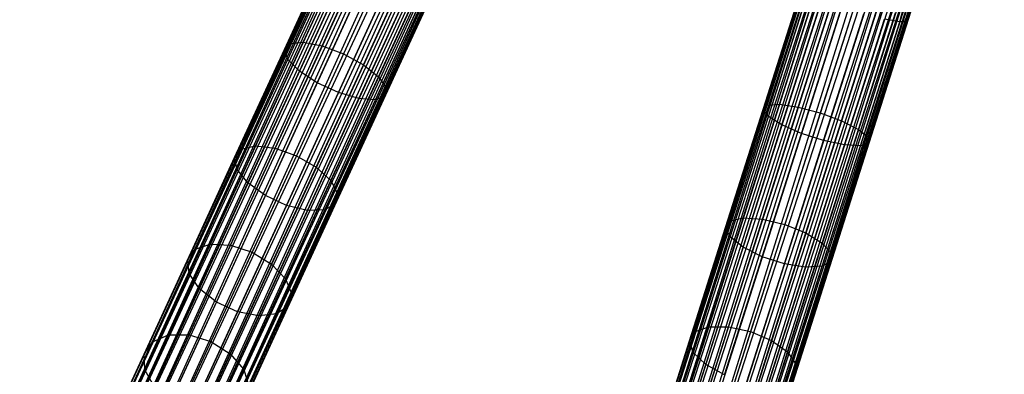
# Model space of a CAD drawing. Extents: x -102 to 102, y -101 to 102.
# Tile 84 of 256: x -34.58 to -16.92, y -68.37 to -62.01. Entities that reach past the tile are written whole.
import ezdxf

# ---------------------------------------------------------------- set-up
doc = ezdxf.new("R2010")
doc.units = 0
doc.header["$LTSCALE"] = 25.4
doc.layers.get('0').update_dxf_attribs({"linetype": 'CONTINUOUS'})

# ---------------------------------------------------------------- blocks, each defined once
blk = doc.blocks.new('NL2500011659_STL')
at = {"color": 0}
for p, q in [((-34.582, -72.863, -7.395), (-18.958, -38.903, -7.605)), ((-18.958, -38.903, -7.395), (-34.582, -72.863, -7.395)), ((-34.582, -72.863, -7.395), (-18.958, -38.903, -7.605)), ((-18.958, -38.903, -7.395), (-34.582, -72.863, -7.395)), ((-18.918, -38.922, -7.191), (-34.582, -72.863, -7.395)), ((-18.918, -38.922, -7.191), (-34.582, -72.863, -7.395)), ((-18.958, -38.903, -7.605), (-34.542, -72.881, -7.809)), ((-18.958, -38.903, -7.605), (-34.542, -72.881, -7.809)), ((-18.918, -38.922, -7.809), (-34.542, -72.881, -7.809)), ((-18.918, -38.922, -7.809), (-34.542, -72.881, -7.809)), ((-34.542, -72.881, -7.809), (-18.841, -38.957, -8)), ((-34.542, -72.881, -7.809), (-18.841, -38.957, -8)), ((-34.465, -72.916, -7), (-18.918, -38.922, -7.191)), ((-34.465, -72.916, -7), (-18.918, -38.922, -7.191)), ((-18.841, -38.957, -7), (-34.465, -72.916, -7)), ((-18.841, -38.957, -7), (-34.465, -72.916, -7)), ((-18.73, -39.008, -6.831), (-34.465, -72.916, -7)), ((-18.73, -39.008, -6.831), (-34.465, -72.916, -7)), ((-18.841, -38.957, -8), (-34.353, -72.968, -8.169)), ((-18.841, -38.957, -8), (-34.353, -72.968, -8.169)), ((-18.73, -39.008, -8.169), (-34.353, -72.968, -8.169)), ((-18.73, -39.008, -8.169), (-34.353, -72.968, -8.169)), ((-34.212, -73.033, -6.691), (-18.73, -39.008, -6.831)), ((-34.212, -73.033, -6.691), (-18.73, -39.008, -6.831)), ((-34.353, -72.968, -8.169), (-18.588, -39.073, -8.309)), ((-34.353, -72.968, -8.169), (-18.588, -39.073, -8.309)), ((-18.588, -39.073, -6.691), (-34.212, -73.033, -6.691)), ((-18.588, -39.073, -6.691), (-34.212, -73.033, -6.691)), ((-18.424, -39.149, -6.586), (-34.212, -73.033, -6.691)), ((-18.424, -39.149, -6.586), (-34.212, -73.033, -6.691)), ((-18.588, -39.073, -8.309), (-34.048, -73.108, -8.414)), ((-18.588, -39.073, -8.309), (-34.048, -73.108, -8.414)), ((-18.424, -39.149, -8.414), (-34.048, -73.108, -8.414)), ((-18.424, -39.149, -8.414), (-34.048, -73.108, -8.414)), ((-33.867, -73.191, -6.522), (-18.424, -39.149, -6.586)), ((-33.867, -73.191, -6.522), (-18.424, -39.149, -6.586)), ((-34.048, -73.108, -8.414), (-18.243, -39.232, -8.478)), ((-34.048, -73.108, -8.414), (-18.243, -39.232, -8.478)), ((-18.243, -39.232, -6.522), (-33.867, -73.191, -6.522)), ((-18.243, -39.232, -6.522), (-33.867, -73.191, -6.522)), ((-18.243, -39.232, -8.478), (-33.678, -73.278, -8.5)), ((-18.243, -39.232, -8.478), (-33.678, -73.278, -8.5)), ((-18.054, -39.319, -6.5), (-33.678, -73.278, -6.5)), ((-18.054, -39.319, -6.5), (-33.678, -73.278, -6.5)), ((-18.054, -39.319, -8.5), (-33.678, -73.278, -8.5)), ((-18.054, -39.319, -8.5), (-33.678, -73.278, -8.5)), ((-17.866, -39.406, -8.478), (-33.678, -73.278, -8.5)), ((-17.866, -39.406, -8.478), (-33.678, -73.278, -8.5)), ((-17.866, -39.406, -6.522), (-33.489, -73.365, -6.522)), ((-17.866, -39.406, -6.522), (-33.489, -73.365, -6.522)), ((-17.685, -39.489, -6.586), (-33.489, -73.365, -6.522)), ((-17.685, -39.489, -6.586), (-33.489, -73.365, -6.522)), ((-17.866, -39.406, -8.478), (-33.309, -73.448, -8.414)), ((-17.866, -39.406, -8.478), (-33.309, -73.448, -8.414)), ((-17.685, -39.489, -8.414), (-33.309, -73.448, -8.414)), ((-17.685, -39.489, -8.414), (-33.309, -73.448, -8.414)), ((-33.144, -73.524, -6.691), (-17.685, -39.489, -6.586)), ((-33.144, -73.524, -6.691), (-17.685, -39.489, -6.586)), ((-33.309, -73.448, -8.414), (-17.52, -39.565, -8.309)), ((-33.309, -73.448, -8.414), (-17.52, -39.565, -8.309)), ((-17.52, -39.565, -6.691), (-33.144, -73.524, -6.691)), ((-17.52, -39.565, -6.691), (-33.144, -73.524, -6.691)), ((-17.379, -39.63, -6.831), (-33.144, -73.524, -6.691)), ((-17.379, -39.63, -6.831), (-33.144, -73.524, -6.691)), ((-17.52, -39.565, -8.309), (-33.003, -73.589, -8.169)), ((-17.52, -39.565, -8.309), (-33.003, -73.589, -8.169)), ((-17.379, -39.63, -8.169), (-33.003, -73.589, -8.169)), ((-17.379, -39.63, -8.169), (-33.003, -73.589, -8.169)), ((-33.003, -73.589, -8.169), (-17.268, -39.681, -8)), ((-33.003, -73.589, -8.169), (-17.268, -39.681, -8)), ((-32.891, -73.64, -7), (-17.379, -39.63, -6.831)), ((-32.891, -73.64, -7), (-17.379, -39.63, -6.831)), ((-17.268, -39.681, -7), (-32.891, -73.64, -7)), ((-17.268, -39.681, -7), (-32.891, -73.64, -7)), ((-17.19, -39.717, -7.191), (-32.891, -73.64, -7)), ((-17.19, -39.717, -7.191), (-32.891, -73.64, -7)), ((-17.268, -39.681, -8), (-32.814, -73.676, -7.809)), ((-17.268, -39.681, -8), (-32.814, -73.676, -7.809)), ((-17.19, -39.717, -7.809), (-32.814, -73.676, -7.809)), ((-17.19, -39.717, -7.809), (-32.814, -73.676, -7.809)), ((-32.775, -73.694, -7.395), (-17.19, -39.717, -7.191)), ((-32.775, -73.694, -7.395), (-17.19, -39.717, -7.191)), ((-32.814, -73.676, -7.809), (-17.151, -39.735, -7.605)), ((-32.814, -73.676, -7.809), (-17.151, -39.735, -7.605)), ((-17.151, -39.735, -7.395), (-32.775, -73.694, -7.395)), ((-17.151, -39.735, -7.605), (-32.775, -73.694, -7.395)), ((-17.151, -39.735, -7.605), (-32.775, -73.694, -7.395)), ((-17.151, -39.735, -7.395), (-32.775, -73.694, -7.395)), ((-25.366, -76.562, -7.395), (-14.034, -40.94, -7.605)), ((-14.034, -40.94, -7.395), (-25.366, -76.562, -7.395)), ((-25.366, -76.562, -7.395), (-14.034, -40.94, -7.605)), ((-14.034, -40.94, -7.395), (-25.366, -76.562, -7.395)), ((-13.993, -40.953, -7.191), (-25.366, -76.562, -7.395)), ((-13.993, -40.953, -7.191), (-25.366, -76.562, -7.395)), ((-14.034, -40.94, -7.605), (-25.325, -76.575, -7.809)), ((-14.034, -40.94, -7.605), (-25.325, -76.575, -7.809)), ((-13.993, -40.953, -7.809), (-25.325, -76.575, -7.809)), ((-13.993, -40.953, -7.809), (-25.325, -76.575, -7.809)), ((-25.244, -76.601, -7), (-13.993, -40.953, -7.191)), ((-25.244, -76.601, -7), (-13.993, -40.953, -7.191)), ((-25.325, -76.575, -7.809), (-13.912, -40.979, -8)), ((-25.325, -76.575, -7.809), (-13.912, -40.979, -8)), ((-13.912, -40.979, -7), (-25.244, -76.601, -7)), ((-13.912, -40.979, -7), (-25.244, -76.601, -7)), ((-13.795, -41.016, -6.831), (-25.244, -76.601, -7)), ((-13.795, -41.016, -6.831), (-25.244, -76.601, -7)), ((-13.912, -40.979, -8), (-25.127, -76.638, -8.169)), ((-13.912, -40.979, -8), (-25.127, -76.638, -8.169)), ((-13.795, -41.016, -8.169), (-25.127, -76.638, -8.169)), ((-13.795, -41.016, -8.169), (-25.127, -76.638, -8.169)), ((-25.127, -76.638, -8.169), (-13.646, -41.063, -8.309)), ((-25.127, -76.638, -8.169), (-13.646, -41.063, -8.309)), ((-24.979, -76.685, -6.691), (-13.795, -41.016, -6.831)), ((-24.979, -76.685, -6.691), (-13.795, -41.016, -6.831)), ((-13.646, -41.063, -6.691), (-24.979, -76.685, -6.691)), ((-13.646, -41.063, -6.691), (-24.979, -76.685, -6.691)), ((-13.474, -41.118, -6.586), (-24.979, -76.685, -6.691)), ((-13.474, -41.118, -6.586), (-24.979, -76.685, -6.691)), ((-13.646, -41.063, -8.309), (-24.806, -76.74, -8.414)), ((-13.646, -41.063, -8.309), (-24.806, -76.74, -8.414)), ((-13.474, -41.118, -8.414), (-24.806, -76.74, -8.414)), ((-13.474, -41.118, -8.414), (-24.806, -76.74, -8.414)), ((-24.617, -76.801, -6.522), (-13.474, -41.118, -6.586)), ((-24.617, -76.801, -6.522), (-13.474, -41.118, -6.586)), ((-24.806, -76.74, -8.414), (-13.284, -41.179, -8.478)), ((-24.806, -76.74, -8.414), (-13.284, -41.179, -8.478)), ((-13.284, -41.179, -6.522), (-24.617, -76.801, -6.522)), ((-13.284, -41.179, -6.522), (-24.617, -76.801, -6.522)), ((-13.284, -41.179, -8.478), (-24.418, -76.864, -8.5)), ((-13.284, -41.179, -8.478), (-24.418, -76.864, -8.5)), ((-13.086, -41.242, -6.5), (-24.418, -76.864, -6.5)), ((-13.086, -41.242, -6.5), (-24.418, -76.864, -6.5)), ((-13.086, -41.242, -8.5), (-24.418, -76.864, -8.5)), ((-13.086, -41.242, -8.5), (-24.418, -76.864, -8.5)), ((-12.888, -41.305, -8.478), (-24.418, -76.864, -8.5)), ((-12.888, -41.305, -8.478), (-24.418, -76.864, -8.5)), ((-12.888, -41.305, -6.522), (-24.22, -76.927, -6.522)), ((-12.888, -41.305, -6.522), (-24.22, -76.927, -6.522)), ((-12.888, -41.305, -8.478), (-24.031, -76.987, -8.414)), ((-12.888, -41.305, -8.478), (-24.031, -76.987, -8.414)), ((-12.699, -41.365, -6.586), (-24.22, -76.927, -6.522)), ((-12.699, -41.365, -6.586), (-24.22, -76.927, -6.522)), ((-12.699, -41.365, -8.414), (-24.031, -76.987, -8.414)), ((-12.699, -41.365, -8.414), (-24.031, -76.987, -8.414)), ((-24.031, -76.987, -8.414), (-12.526, -41.42, -8.309)), ((-24.031, -76.987, -8.414), (-12.526, -41.42, -8.309)), ((-23.858, -77.042, -6.691), (-12.699, -41.365, -6.586)), ((-23.858, -77.042, -6.691), (-12.699, -41.365, -6.586)), ((-12.526, -41.42, -6.691), (-23.858, -77.042, -6.691)), ((-12.526, -41.42, -6.691), (-23.858, -77.042, -6.691)), ((-12.378, -41.467, -6.831), (-23.858, -77.042, -6.691)), ((-12.378, -41.467, -6.831), (-23.858, -77.042, -6.691)), ((-12.526, -41.42, -8.309), (-23.71, -77.089, -8.169)), ((-12.526, -41.42, -8.309), (-23.71, -77.089, -8.169)), ((-12.378, -41.467, -8.169), (-23.71, -77.089, -8.169)), ((-12.378, -41.467, -8.169), (-23.71, -77.089, -8.169)), ((-23.593, -77.126, -7), (-12.378, -41.467, -6.831)), ((-23.593, -77.126, -7), (-12.378, -41.467, -6.831)), ((-23.71, -77.089, -8.169), (-12.261, -41.504, -8)), ((-23.71, -77.089, -8.169), (-12.261, -41.504, -8)), ((-12.261, -41.504, -7), (-23.593, -77.126, -7)), ((-12.261, -41.504, -7), (-23.593, -77.126, -7)), ((-12.18, -41.53, -7.191), (-23.593, -77.126, -7)), ((-12.18, -41.53, -7.191), (-23.593, -77.126, -7)), ((-12.261, -41.504, -8), (-23.512, -77.152, -7.809)), ((-12.261, -41.504, -8), (-23.512, -77.152, -7.809)), ((-12.18, -41.53, -7.809), (-23.512, -77.152, -7.809)), ((-12.18, -41.53, -7.809), (-23.512, -77.152, -7.809)), ((-23.512, -77.152, -7.809), (-12.139, -41.543, -7.605)), ((-23.512, -77.152, -7.809), (-12.139, -41.543, -7.605)), ((-23.471, -77.165, -7.395), (-12.18, -41.53, -7.191)), ((-23.471, -77.165, -7.395), (-12.18, -41.53, -7.191)), ((-12.139, -41.543, -7.395), (-23.471, -77.165, -7.395)), ((-12.139, -41.543, -7.605), (-23.471, -77.165, -7.395)), ((-12.139, -41.543, -7.605), (-23.471, -77.165, -7.395)), ((-12.139, -41.543, -7.395), (-23.471, -77.165, -7.395)), ((-18.798, -62.051, -307.863), (-18.199, -59.763, -308.169)), ((-18.798, -62.051, -307.863), (-18.199, -59.763, -308.169)), ((-18.798, -62.051, -307.863), (-18.082, -59.801, -308)), ((-18.798, -62.051, -307.863), (-18.082, -59.801, -308)), ((-18.798, -62.051, -307.863), (-18.001, -59.826, -307.809)), ((-18.798, -62.051, -307.863), (-18.001, -59.826, -307.809)), ((-18.661, -62.047, -307.471), (-18.001, -59.826, -307.809)), ((-18.661, -62.047, -307.471), (-18.001, -59.826, -307.809)), ((-18.661, -62.047, -307.471), (-17.959, -59.84, -307.395)), ((-18.661, -62.047, -307.471), (-17.959, -59.84, -307.605)), ((-18.661, -62.047, -307.471), (-17.959, -59.84, -307.395)), ((-18.661, -62.047, -307.471), (-17.959, -59.84, -307.605)), ((-29.835, -62.547, -306.41), (-28.906, -60.526, -307.071)), ((-29.835, -62.547, -306.41), (-28.906, -60.526, -307.071)), ((-29.737, -62.437, -306.021), (-28.827, -60.458, -306.668)), ((-29.737, -62.437, -306.021), (-28.827, -60.458, -306.668)), ((-29.497, -62.413, -305.683), (-28.604, -60.47, -306.318)), ((-29.497, -62.413, -305.683), (-28.604, -60.47, -306.318)), ((-29.157, -62.478, -305.453), (-28.275, -60.56, -306.08)), ((-29.157, -62.478, -305.453), (-28.275, -60.56, -306.08)), ((-29.775, -62.722, -306.782), (-28.827, -60.662, -307.456)), ((-29.775, -62.722, -306.782), (-28.827, -60.662, -307.456)), ((-27.897, -60.712, -305.996), (-28.775, -62.622, -305.372)), ((-27.897, -60.712, -305.996), (-28.775, -62.622, -305.372)), ((-29.566, -62.934, -307.073), (-28.604, -60.843, -307.757)), ((-29.566, -62.934, -307.073), (-28.604, -60.843, -307.757)), ((-28.418, -62.818, -305.453), (-27.536, -60.9, -306.08)), ((-28.418, -62.818, -305.453), (-27.536, -60.9, -306.08)), ((-29.245, -63.145, -307.232), (-28.275, -61.037, -307.921)), ((-29.245, -63.145, -307.232), (-28.275, -61.037, -307.921)), ((-28.147, -63.034, -305.683), (-27.253, -61.092, -306.318)), ((-28.147, -63.034, -305.683), (-27.253, -61.092, -306.318)), ((-28.867, -63.319, -307.232), (-27.897, -61.21, -307.921)), ((-28.867, -63.319, -307.232), (-27.897, -61.21, -307.921)), ((-28.009, -63.232, -306.021), (-27.099, -61.253, -306.668)), ((-28.009, -63.232, -306.021), (-27.099, -61.253, -306.668)), ((-28.498, -63.425, -307.073), (-27.536, -61.334, -307.757)), ((-28.498, -63.425, -307.073), (-27.536, -61.334, -307.757)), ((-28.201, -63.446, -306.782), (-27.254, -61.386, -307.456)), ((-28.201, -63.446, -306.782), (-27.254, -61.386, -307.456)), ((-28.028, -63.378, -306.41), (-27.099, -61.357, -307.071)), ((-28.028, -63.378, -306.41), (-27.099, -61.357, -307.071)), ((-21.25, -63.622, -307.071), (-20.557, -61.444, -307.471)), ((-21.25, -63.622, -307.071), (-20.557, -61.444, -307.471)), ((-21.179, -63.545, -306.668), (-20.501, -61.412, -307.06)), ((-21.179, -63.545, -306.668), (-20.501, -61.412, -307.06)), ((-20.956, -63.529, -306.318), (-20.29, -61.435, -306.702)), ((-20.956, -63.529, -306.318), (-20.29, -61.435, -306.702)), ((-21.154, -63.747, -307.456), (-20.448, -61.526, -307.863)), ((-21.154, -63.747, -307.456), (-20.448, -61.526, -307.863)), ((-20.619, -63.578, -306.08), (-19.961, -61.51, -306.459)), ((-20.619, -63.578, -306.08), (-19.961, -61.51, -306.459)), ((-19.57, -61.624, -306.374), (-20.225, -63.682, -305.996)), ((-19.57, -61.624, -306.374), (-20.225, -63.682, -305.996)), ((-20.911, -63.898, -307.757), (-20.194, -61.644, -308.17)), ((-20.911, -63.898, -307.757), (-20.194, -61.644, -308.17)), ((-20.561, -64.051, -307.921), (-19.838, -61.778, -308.338)), ((-20.561, -64.051, -307.921), (-19.838, -61.778, -308.338)), ((-19.844, -63.824, -306.08), (-19.186, -61.757, -306.459)), ((-19.844, -63.824, -306.08), (-19.186, -61.757, -306.459)), ((-20.164, -64.177, -307.921), (-19.441, -61.904, -308.338)), ((-20.164, -64.177, -307.921), (-19.441, -61.904, -308.338)), ((-19.54, -63.98, -306.318), (-18.874, -61.886, -306.702)), ((-19.54, -63.98, -306.318), (-18.874, -61.886, -306.702)), ((-19.791, -64.255, -307.757), (-19.073, -62.001, -308.17)), ((-19.791, -64.255, -307.757), (-19.073, -62.001, -308.17)), ((-19.504, -64.272, -307.456), (-18.798, -62.051, -307.863)), ((-19.504, -64.272, -307.456), (-18.798, -62.051, -307.863)), ((-19.367, -64.121, -306.668), (-18.688, -61.988, -307.06)), ((-19.367, -64.121, -306.668), (-18.688, -61.988, -307.06)), ((-19.354, -64.225, -307.071), (-18.661, -62.047, -307.471)), ((-19.354, -64.225, -307.071), (-18.661, -62.047, -307.471)), ((-18.798, -62.051, -307.863), (-19.073, -62.001, -308.17)), ((-18.798, -62.051, -307.863), (-19.073, -62.001, -308.17)), ((-18.661, -62.047, -307.471), (-18.798, -62.051, -307.863)), ((-18.661, -62.047, -307.471), (-18.798, -62.051, -307.863)), ((-18.688, -61.988, -307.06), (-18.661, -62.047, -307.471)), ((-18.688, -61.988, -307.06), (-18.661, -62.047, -307.471)), ((-30.611, -64.335, -305.128), (-29.737, -62.437, -306.021)), ((-30.611, -64.335, -305.128), (-29.737, -62.437, -306.021)), ((-30.355, -64.276, -304.806), (-29.497, -62.413, -305.683)), ((-30.355, -64.276, -304.806), (-29.497, -62.413, -305.683)), ((-30.003, -64.318, -304.587), (-29.157, -62.478, -305.453)), ((-30.003, -64.318, -304.587), (-29.157, -62.478, -305.453)), ((-29.835, -62.547, -306.41), (-29.737, -62.437, -306.021)), ((-29.835, -62.547, -306.41), (-29.737, -62.437, -306.021)), ((-29.737, -62.437, -306.021), (-29.497, -62.413, -305.683)), ((-29.737, -62.437, -306.021), (-29.497, -62.413, -305.683)), ((-29.497, -62.413, -305.683), (-29.157, -62.478, -305.453)), ((-29.497, -62.413, -305.683), (-29.157, -62.478, -305.453)), ((-29.157, -62.478, -305.453), (-28.775, -62.622, -305.372)), ((-29.157, -62.478, -305.453), (-28.775, -62.622, -305.372)), ((-30.727, -64.484, -305.498), (-29.835, -62.547, -306.41)), ((-30.727, -64.484, -305.498), (-29.835, -62.547, -306.41)), ((-29.775, -62.722, -306.782), (-29.835, -62.547, -306.41)), ((-29.775, -62.722, -306.782), (-29.835, -62.547, -306.41)), ((-28.775, -62.622, -305.372), (-29.618, -64.453, -304.509)), ((-28.775, -62.622, -305.372), (-29.618, -64.453, -304.509)), ((-28.775, -62.622, -305.372), (-28.418, -62.818, -305.453)), ((-28.775, -62.622, -305.372), (-28.418, -62.818, -305.453)), ((-30.684, -64.698, -305.852), (-29.775, -62.722, -306.782)), ((-30.684, -64.698, -305.852), (-29.775, -62.722, -306.782)), ((-29.566, -62.934, -307.073), (-29.775, -62.722, -306.782)), ((-29.566, -62.934, -307.073), (-29.775, -62.722, -306.782)), ((-29.264, -64.658, -304.587), (-28.418, -62.818, -305.453)), ((-29.264, -64.658, -304.587), (-28.418, -62.818, -305.453)), ((-28.418, -62.818, -305.453), (-28.147, -63.034, -305.683)), ((-28.418, -62.818, -305.453), (-28.147, -63.034, -305.683)), ((-30.489, -64.94, -306.129), (-29.566, -62.934, -307.073)), ((-30.489, -64.94, -306.129), (-29.566, -62.934, -307.073)), ((-29.245, -63.145, -307.232), (-29.566, -62.934, -307.073)), ((-29.245, -63.145, -307.232), (-29.566, -62.934, -307.073)), ((-29.004, -64.898, -304.806), (-28.147, -63.034, -305.683)), ((-29.004, -64.898, -304.806), (-28.147, -63.034, -305.683)), ((-28.147, -63.034, -305.683), (-28.009, -63.232, -306.021)), ((-28.147, -63.034, -305.683), (-28.009, -63.232, -306.021)), ((-30.175, -65.167, -306.28), (-29.245, -63.145, -307.232)), ((-30.175, -65.167, -306.28), (-29.245, -63.145, -307.232)), ((-28.867, -63.319, -307.232), (-29.245, -63.145, -307.232)), ((-28.867, -63.319, -307.232), (-29.245, -63.145, -307.232)), ((-29.797, -65.341, -306.28), (-28.867, -63.319, -307.232)), ((-29.797, -65.341, -306.28), (-28.867, -63.319, -307.232)), ((-28.92, -65.316, -305.498), (-28.028, -63.378, -306.41)), ((-28.92, -65.316, -305.498), (-28.028, -63.378, -306.41)), ((-28.883, -65.13, -305.128), (-28.009, -63.232, -306.021)), ((-28.883, -65.13, -305.128), (-28.009, -63.232, -306.021)), ((-28.498, -63.425, -307.073), (-28.867, -63.319, -307.232)), ((-28.498, -63.425, -307.073), (-28.867, -63.319, -307.232)), ((-28.028, -63.378, -306.41), (-28.201, -63.446, -306.782)), ((-28.028, -63.378, -306.41), (-28.201, -63.446, -306.782)), ((-28.009, -63.232, -306.021), (-28.028, -63.378, -306.41)), ((-28.009, -63.232, -306.021), (-28.028, -63.378, -306.41)), ((-29.421, -65.431, -306.129), (-28.498, -63.425, -307.073)), ((-29.421, -65.431, -306.129), (-28.498, -63.425, -307.073)), ((-29.11, -65.422, -305.852), (-28.201, -63.446, -306.782)), ((-29.11, -65.422, -305.852), (-28.201, -63.446, -306.782)), ((-28.201, -63.446, -306.782), (-28.498, -63.425, -307.073)), ((-28.201, -63.446, -306.782), (-28.498, -63.425, -307.073)), ((-21.84, -65.62, -306.021), (-21.179, -63.545, -306.668)), ((-21.84, -65.62, -306.021), (-21.179, -63.545, -306.668)), ((-21.605, -65.567, -305.683), (-20.956, -63.529, -306.318)), ((-21.605, -65.567, -305.683), (-20.956, -63.529, -306.318)), ((-21.25, -63.622, -307.071), (-21.179, -63.545, -306.668)), ((-21.25, -63.622, -307.071), (-21.179, -63.545, -306.668)), ((-21.179, -63.545, -306.668), (-20.956, -63.529, -306.318)), ((-21.179, -63.545, -306.668), (-20.956, -63.529, -306.318)), ((-20.956, -63.529, -306.318), (-20.619, -63.578, -306.08)), ((-20.956, -63.529, -306.318), (-20.619, -63.578, -306.08)), ((-21.924, -65.741, -306.41), (-21.25, -63.622, -307.071)), ((-21.924, -65.741, -306.41), (-21.25, -63.622, -307.071)), ((-21.259, -65.59, -305.453), (-20.619, -63.578, -306.08)), ((-21.259, -65.59, -305.453), (-20.619, -63.578, -306.08)), ((-21.154, -63.747, -307.456), (-21.25, -63.622, -307.071)), ((-21.154, -63.747, -307.456), (-21.25, -63.622, -307.071)), ((-20.225, -63.682, -305.996), (-20.862, -65.685, -305.372)), ((-20.225, -63.682, -305.996), (-20.862, -65.685, -305.372)), ((-20.619, -63.578, -306.08), (-20.225, -63.682, -305.996)), ((-20.619, -63.578, -306.08), (-20.225, -63.682, -305.996)), ((-20.225, -63.682, -305.996), (-19.844, -63.824, -306.08)), ((-20.225, -63.682, -305.996), (-19.844, -63.824, -306.08)), ((-21.842, -65.908, -306.782), (-21.154, -63.747, -307.456)), ((-21.842, -65.908, -306.782), (-21.154, -63.747, -307.456)), ((-21.609, -66.092, -307.073), (-20.911, -63.898, -307.757)), ((-21.609, -66.092, -307.073), (-20.911, -63.898, -307.757)), ((-20.911, -63.898, -307.757), (-21.154, -63.747, -307.456)), ((-20.911, -63.898, -307.757), (-21.154, -63.747, -307.456)), ((-20.561, -64.051, -307.921), (-20.911, -63.898, -307.757)), ((-20.561, -64.051, -307.921), (-20.911, -63.898, -307.757)), ((-20.484, -65.836, -305.453), (-19.844, -63.824, -306.08)), ((-20.484, -65.836, -305.453), (-19.844, -63.824, -306.08)), ((-19.844, -63.824, -306.08), (-19.54, -63.98, -306.318)), ((-19.844, -63.824, -306.08), (-19.54, -63.98, -306.318)), ((-21.264, -66.262, -307.232), (-20.561, -64.051, -307.921)), ((-21.264, -66.262, -307.232), (-20.561, -64.051, -307.921)), ((-20.164, -64.177, -307.921), (-20.561, -64.051, -307.921)), ((-20.164, -64.177, -307.921), (-20.561, -64.051, -307.921)), ((-20.188, -66.017, -305.683), (-19.54, -63.98, -306.318)), ((-20.188, -66.017, -305.683), (-19.54, -63.98, -306.318)), ((-19.54, -63.98, -306.318), (-19.367, -64.121, -306.668)), ((-19.54, -63.98, -306.318), (-19.367, -64.121, -306.668)), ((-20.868, -66.388, -307.232), (-20.164, -64.177, -307.921)), ((-20.868, -66.388, -307.232), (-20.164, -64.177, -307.921)), ((-20.488, -66.448, -307.073), (-19.791, -64.255, -307.757)), ((-20.488, -66.448, -307.073), (-19.791, -64.255, -307.757)), ((-20.191, -66.433, -306.782), (-19.504, -64.272, -307.456)), ((-20.191, -66.433, -306.782), (-19.504, -64.272, -307.456)), ((-19.791, -64.255, -307.757), (-20.164, -64.177, -307.921)), ((-19.791, -64.255, -307.757), (-20.164, -64.177, -307.921)), ((-20.028, -66.344, -306.41), (-19.354, -64.225, -307.071)), ((-20.028, -66.344, -306.41), (-19.354, -64.225, -307.071)), ((-20.027, -66.197, -306.021), (-19.367, -64.121, -306.668)), ((-20.027, -66.197, -306.021), (-19.367, -64.121, -306.668)), ((-19.504, -64.272, -307.456), (-19.791, -64.255, -307.757)), ((-19.504, -64.272, -307.456), (-19.791, -64.255, -307.757)), ((-19.354, -64.225, -307.071), (-19.504, -64.272, -307.456)), ((-19.354, -64.225, -307.071), (-19.504, -64.272, -307.456)), ((-19.367, -64.121, -306.668), (-19.354, -64.225, -307.071)), ((-19.367, -64.121, -306.668), (-19.354, -64.225, -307.071)), ((-31.435, -66.127, -304), (-30.611, -64.335, -305.128)), ((-31.435, -66.127, -304), (-30.611, -64.335, -305.128)), ((-31.164, -66.035, -303.698), (-30.355, -64.276, -304.806)), ((-31.164, -66.035, -303.698), (-30.355, -64.276, -304.806)), ((-30.803, -66.055, -303.493), (-30.003, -64.318, -304.587)), ((-30.803, -66.055, -303.493), (-30.003, -64.318, -304.587)), ((-30.727, -64.484, -305.498), (-30.611, -64.335, -305.128)), ((-30.727, -64.484, -305.498), (-30.611, -64.335, -305.128)), ((-30.611, -64.335, -305.128), (-30.355, -64.276, -304.806)), ((-30.611, -64.335, -305.128), (-30.355, -64.276, -304.806)), ((-30.355, -64.276, -304.806), (-30.003, -64.318, -304.587)), ((-30.355, -64.276, -304.806), (-30.003, -64.318, -304.587)), ((-30.003, -64.318, -304.587), (-29.618, -64.453, -304.509)), ((-30.003, -64.318, -304.587), (-29.618, -64.453, -304.509)), ((-31.569, -66.314, -304.346), (-30.727, -64.484, -305.498)), ((-31.569, -66.314, -304.346), (-30.727, -64.484, -305.498)), ((-30.684, -64.698, -305.852), (-30.727, -64.484, -305.498)), ((-30.684, -64.698, -305.852), (-30.727, -64.484, -305.498)), ((-29.618, -64.453, -304.509), (-30.413, -66.182, -303.421)), ((-29.618, -64.453, -304.509), (-30.413, -66.182, -303.421)), ((-29.618, -64.453, -304.509), (-29.264, -64.658, -304.587)), ((-29.618, -64.453, -304.509), (-29.264, -64.658, -304.587)), ((-31.542, -66.564, -304.678), (-30.684, -64.698, -305.852)), ((-31.542, -66.564, -304.678), (-30.684, -64.698, -305.852)), ((-30.489, -64.94, -306.129), (-30.684, -64.698, -305.852)), ((-30.489, -64.94, -306.129), (-30.684, -64.698, -305.852)), ((-30.063, -66.395, -303.493), (-29.264, -64.658, -304.587)), ((-30.063, -66.395, -303.493), (-29.264, -64.658, -304.587)), ((-29.264, -64.658, -304.587), (-29.004, -64.898, -304.806)), ((-29.264, -64.658, -304.587), (-29.004, -64.898, -304.806)), ((-31.36, -66.833, -304.937), (-30.489, -64.94, -306.129)), ((-31.36, -66.833, -304.937), (-30.489, -64.94, -306.129)), ((-30.175, -65.167, -306.28), (-30.489, -64.94, -306.129)), ((-30.175, -65.167, -306.28), (-30.489, -64.94, -306.129)), ((-29.814, -66.657, -303.698), (-29.004, -64.898, -304.806)), ((-29.814, -66.657, -303.698), (-29.004, -64.898, -304.806)), ((-29.004, -64.898, -304.806), (-28.883, -65.13, -305.128)), ((-29.004, -64.898, -304.806), (-28.883, -65.13, -305.128)), ((-29.707, -66.922, -304), (-28.883, -65.13, -305.128)), ((-29.707, -66.922, -304), (-28.883, -65.13, -305.128)), ((-28.883, -65.13, -305.128), (-28.92, -65.316, -305.498)), ((-28.883, -65.13, -305.128), (-28.92, -65.316, -305.498)), ((-31.053, -67.076, -305.078), (-30.175, -65.167, -306.28)), ((-31.053, -67.076, -305.078), (-30.175, -65.167, -306.28)), ((-29.797, -65.341, -306.28), (-30.175, -65.167, -306.28)), ((-29.797, -65.341, -306.28), (-30.175, -65.167, -306.28)), ((-29.762, -67.145, -304.346), (-28.92, -65.316, -305.498)), ((-29.762, -67.145, -304.346), (-28.92, -65.316, -305.498)), ((-28.92, -65.316, -305.498), (-29.11, -65.422, -305.852)), ((-28.92, -65.316, -305.498), (-29.11, -65.422, -305.852)), ((-30.676, -67.25, -305.078), (-29.797, -65.341, -306.28)), ((-30.676, -67.25, -305.078), (-29.797, -65.341, -306.28)), ((-30.292, -67.325, -304.937), (-29.421, -65.431, -306.129)), ((-30.292, -67.325, -304.937), (-29.421, -65.431, -306.129)), ((-29.969, -67.288, -304.678), (-29.11, -65.422, -305.852)), ((-29.969, -67.288, -304.678), (-29.11, -65.422, -305.852)), ((-29.421, -65.431, -306.129), (-29.797, -65.341, -306.28)), ((-29.421, -65.431, -306.129), (-29.797, -65.341, -306.28)), ((-29.11, -65.422, -305.852), (-29.421, -65.431, -306.129)), ((-29.11, -65.422, -305.852), (-29.421, -65.431, -306.129)), ((-22.473, -67.611, -305.128), (-21.84, -65.62, -306.021)), ((-22.473, -67.611, -305.128), (-21.84, -65.62, -306.021)), ((-22.226, -67.521, -304.806), (-21.605, -65.567, -305.683)), ((-22.226, -67.521, -304.806), (-21.605, -65.567, -305.683)), ((-21.924, -65.741, -306.41), (-21.84, -65.62, -306.021)), ((-21.924, -65.741, -306.41), (-21.84, -65.62, -306.021)), ((-21.873, -67.519, -304.587), (-21.259, -65.59, -305.453)), ((-21.873, -67.519, -304.587), (-21.259, -65.59, -305.453)), ((-21.84, -65.62, -306.021), (-21.605, -65.567, -305.683)), ((-21.84, -65.62, -306.021), (-21.605, -65.567, -305.683)), ((-21.605, -65.567, -305.683), (-21.259, -65.59, -305.453)), ((-21.605, -65.567, -305.683), (-21.259, -65.59, -305.453)), ((-20.862, -65.685, -305.372), (-21.473, -67.606, -304.509)), ((-20.862, -65.685, -305.372), (-21.473, -67.606, -304.509)), ((-21.259, -65.59, -305.453), (-20.862, -65.685, -305.372)), ((-21.259, -65.59, -305.453), (-20.862, -65.685, -305.372)), ((-20.862, -65.685, -305.372), (-20.484, -65.836, -305.453)), ((-20.862, -65.685, -305.372), (-20.484, -65.836, -305.453)), ((-22.57, -67.774, -305.498), (-21.924, -65.741, -306.41)), ((-22.57, -67.774, -305.498), (-21.924, -65.741, -306.41)), ((-21.842, -65.908, -306.782), (-21.924, -65.741, -306.41)), ((-21.842, -65.908, -306.782), (-21.924, -65.741, -306.41)), ((-21.098, -67.766, -304.587), (-20.484, -65.836, -305.453)), ((-21.098, -67.766, -304.587), (-20.484, -65.836, -305.453)), ((-20.484, -65.836, -305.453), (-20.188, -66.017, -305.683)), ((-20.484, -65.836, -305.453), (-20.188, -66.017, -305.683)), ((-31.914, -67.667, -302.375), (-31.164, -66.035, -303.698)), ((-31.914, -67.667, -302.375), (-31.164, -66.035, -303.698)), ((-31.435, -66.127, -304), (-31.164, -66.035, -303.698)), ((-31.435, -66.127, -304), (-31.164, -66.035, -303.698)), ((-31.164, -66.035, -303.698), (-30.803, -66.055, -303.493)), ((-31.164, -66.035, -303.698), (-30.803, -66.055, -303.493)), ((-22.501, -67.98, -305.852), (-21.842, -65.908, -306.782)), ((-22.501, -67.98, -305.852), (-21.842, -65.908, -306.782)), ((-21.609, -66.092, -307.073), (-21.842, -65.908, -306.782)), ((-21.609, -66.092, -307.073), (-21.842, -65.908, -306.782)), ((-20.81, -67.972, -304.806), (-20.188, -66.017, -305.683)), ((-20.81, -67.972, -304.806), (-20.188, -66.017, -305.683)), ((-20.188, -66.017, -305.683), (-20.027, -66.197, -306.021)), ((-20.188, -66.017, -305.683), (-20.027, -66.197, -306.021)), ((-32.199, -67.789, -302.652), (-31.435, -66.127, -304)), ((-32.199, -67.789, -302.652), (-31.435, -66.127, -304)), ((-31.569, -66.314, -304.346), (-31.435, -66.127, -304)), ((-31.569, -66.314, -304.346), (-31.435, -66.127, -304)), ((-31.544, -67.666, -302.187), (-30.803, -66.055, -303.493)), ((-31.544, -67.666, -302.187), (-30.803, -66.055, -303.493)), ((-30.413, -66.182, -303.421), (-31.151, -67.785, -302.12)), ((-30.413, -66.182, -303.421), (-31.151, -67.785, -302.12)), ((-30.803, -66.055, -303.493), (-30.413, -66.182, -303.421)), ((-30.803, -66.055, -303.493), (-30.413, -66.182, -303.421)), ((-30.413, -66.182, -303.421), (-30.063, -66.395, -303.493)), ((-30.413, -66.182, -303.421), (-30.063, -66.395, -303.493)), ((-22.278, -68.196, -306.129), (-21.609, -66.092, -307.073)), ((-22.278, -68.196, -306.129), (-21.609, -66.092, -307.073)), ((-21.264, -66.262, -307.232), (-21.609, -66.092, -307.073)), ((-21.264, -66.262, -307.232), (-21.609, -66.092, -307.073)), ((-20.66, -68.188, -305.128), (-20.027, -66.197, -306.021)), ((-20.66, -68.188, -305.128), (-20.027, -66.197, -306.021)), ((-20.027, -66.197, -306.021), (-20.028, -66.344, -306.41)), ((-20.027, -66.197, -306.021), (-20.028, -66.344, -306.41)), ((-32.349, -68.011, -302.97), (-31.569, -66.314, -304.346)), ((-32.349, -68.011, -302.97), (-31.569, -66.314, -304.346)), ((-31.542, -66.564, -304.678), (-31.569, -66.314, -304.346)), ((-31.542, -66.564, -304.678), (-31.569, -66.314, -304.346)), ((-21.939, -68.383, -306.28), (-21.264, -66.262, -307.232)), ((-21.939, -68.383, -306.28), (-21.264, -66.262, -307.232)), ((-21.543, -68.509, -306.28), (-20.868, -66.388, -307.232)), ((-21.543, -68.509, -306.28), (-20.868, -66.388, -307.232)), ((-20.868, -66.388, -307.232), (-21.264, -66.262, -307.232)), ((-20.868, -66.388, -307.232), (-21.264, -66.262, -307.232)), ((-20.488, -66.448, -307.073), (-20.868, -66.388, -307.232)), ((-20.488, -66.448, -307.073), (-20.868, -66.388, -307.232)), ((-20.675, -68.377, -305.498), (-20.028, -66.344, -306.41)), ((-20.675, -68.377, -305.498), (-20.028, -66.344, -306.41)), ((-20.028, -66.344, -306.41), (-20.191, -66.433, -306.782)), ((-20.028, -66.344, -306.41), (-20.191, -66.433, -306.782)), ((-32.338, -68.294, -303.274), (-31.542, -66.564, -304.678)), ((-32.338, -68.294, -303.274), (-31.542, -66.564, -304.678)), ((-31.36, -66.833, -304.937), (-31.542, -66.564, -304.678)), ((-31.36, -66.833, -304.937), (-31.542, -66.564, -304.678)), ((-30.805, -68.006, -302.187), (-30.063, -66.395, -303.493)), ((-30.805, -68.006, -302.187), (-30.063, -66.395, -303.493)), ((-30.063, -66.395, -303.493), (-29.814, -66.657, -303.698)), ((-30.063, -66.395, -303.493), (-29.814, -66.657, -303.698)), ((-21.158, -68.552, -306.129), (-20.488, -66.448, -307.073)), ((-21.158, -68.552, -306.129), (-20.488, -66.448, -307.073)), ((-20.851, -68.506, -305.852), (-20.191, -66.433, -306.782)), ((-20.851, -68.506, -305.852), (-20.191, -66.433, -306.782)), ((-20.191, -66.433, -306.782), (-20.488, -66.448, -307.073)), ((-20.191, -66.433, -306.782), (-20.488, -66.448, -307.073)), ((-30.564, -68.288, -302.375), (-29.814, -66.657, -303.698)), ((-30.564, -68.288, -302.375), (-29.814, -66.657, -303.698)), ((-29.814, -66.657, -303.698), (-29.707, -66.922, -304)), ((-29.814, -66.657, -303.698), (-29.707, -66.922, -304)), ((-32.168, -68.589, -303.512), (-31.36, -66.833, -304.937)), ((-32.168, -68.589, -303.512), (-31.36, -66.833, -304.937)), ((-31.053, -67.076, -305.078), (-31.36, -66.833, -304.937)), ((-31.053, -67.076, -305.078), (-31.36, -66.833, -304.937)), ((-30.471, -68.584, -302.652), (-29.707, -66.922, -304)), ((-30.471, -68.584, -302.652), (-29.707, -66.922, -304)), ((-29.707, -66.922, -304), (-29.762, -67.145, -304.346)), ((-29.707, -66.922, -304), (-29.762, -67.145, -304.346)), ((-31.868, -68.846, -303.642), (-31.053, -67.076, -305.078)), ((-31.868, -68.846, -303.642), (-31.053, -67.076, -305.078)), ((-30.676, -67.25, -305.078), (-31.053, -67.076, -305.078)), ((-30.676, -67.25, -305.078), (-31.053, -67.076, -305.078)), ((-31.49, -69.02, -303.642), (-30.676, -67.25, -305.078)), ((-31.49, -69.02, -303.642), (-30.676, -67.25, -305.078)), ((-30.292, -67.325, -304.937), (-30.676, -67.25, -305.078)), ((-30.292, -67.325, -304.937), (-30.676, -67.25, -305.078)), ((-30.542, -68.842, -302.97), (-29.762, -67.145, -304.346)), ((-30.542, -68.842, -302.97), (-29.762, -67.145, -304.346)), ((-29.762, -67.145, -304.346), (-29.969, -67.288, -304.678)), ((-29.762, -67.145, -304.346), (-29.969, -67.288, -304.678)), ((-31.1, -69.081, -303.512), (-30.292, -67.325, -304.937)), ((-31.1, -69.081, -303.512), (-30.292, -67.325, -304.937)), ((-30.765, -69.018, -303.274), (-29.969, -67.288, -304.678)), ((-30.765, -69.018, -303.274), (-29.969, -67.288, -304.678)), ((-29.969, -67.288, -304.678), (-30.292, -67.325, -304.937)), ((-29.969, -67.288, -304.678), (-30.292, -67.325, -304.937)), ((-23.071, -69.491, -304), (-22.473, -67.611, -305.128)), ((-23.071, -69.491, -304), (-22.473, -67.611, -305.128)), ((-22.813, -69.366, -303.698), (-22.226, -67.521, -304.806)), ((-22.813, -69.366, -303.698), (-22.226, -67.521, -304.806)), ((-22.57, -67.774, -305.498), (-22.473, -67.611, -305.128)), ((-22.57, -67.774, -305.498), (-22.473, -67.611, -305.128)), ((-22.473, -67.611, -305.128), (-22.226, -67.521, -304.806)), ((-22.473, -67.611, -305.128), (-22.226, -67.521, -304.806)), ((-22.452, -69.341, -303.493), (-21.873, -67.519, -304.587)), ((-22.452, -69.341, -303.493), (-21.873, -67.519, -304.587)), ((-22.226, -67.521, -304.806), (-21.873, -67.519, -304.587)), ((-22.226, -67.521, -304.806), (-21.873, -67.519, -304.587)), ((-21.473, -67.606, -304.509), (-22.05, -69.42, -303.421)), ((-21.473, -67.606, -304.509), (-22.05, -69.42, -303.421)), ((-21.873, -67.519, -304.587), (-21.473, -67.606, -304.509)), ((-21.873, -67.519, -304.587), (-21.473, -67.606, -304.509)), ((-21.473, -67.606, -304.509), (-21.098, -67.766, -304.587)), ((-21.473, -67.606, -304.509), (-21.098, -67.766, -304.587)), ((-32.894, -69.299, -301.102), (-32.199, -67.789, -302.652)), ((-32.894, -69.299, -301.102), (-32.199, -67.789, -302.652)), ((-32.596, -69.149, -300.853), (-31.914, -67.667, -302.375)), ((-32.596, -69.149, -300.853), (-31.914, -67.667, -302.375)), ((-32.349, -68.011, -302.97), (-32.199, -67.789, -302.652)), ((-32.349, -68.011, -302.97), (-32.199, -67.789, -302.652)), ((-32.217, -69.129, -300.685), (-31.544, -67.666, -302.187)), ((-32.217, -69.129, -300.685), (-31.544, -67.666, -302.187)), ((-32.199, -67.789, -302.652), (-31.914, -67.667, -302.375)), ((-32.199, -67.789, -302.652), (-31.914, -67.667, -302.375)), ((-31.914, -67.667, -302.375), (-31.544, -67.666, -302.187)), ((-31.914, -67.667, -302.375), (-31.544, -67.666, -302.187)), ((-31.151, -67.785, -302.12), (-31.821, -69.242, -300.625)), ((-31.151, -67.785, -302.12), (-31.821, -69.242, -300.625)), ((-31.544, -67.666, -302.187), (-31.151, -67.785, -302.12)), ((-31.544, -67.666, -302.187), (-31.151, -67.785, -302.12)), ((-31.151, -67.785, -302.12), (-30.805, -68.006, -302.187)), ((-31.151, -67.785, -302.12), (-30.805, -68.006, -302.187)), ((-23.181, -69.693, -304.346), (-22.57, -67.774, -305.498)), ((-23.181, -69.693, -304.346), (-22.57, -67.774, -305.498)), ((-22.501, -67.98, -305.852), (-22.57, -67.774, -305.498)), ((-22.501, -67.98, -305.852), (-22.57, -67.774, -305.498)), ((-21.677, -69.588, -303.493), (-21.098, -67.766, -304.587)), ((-21.677, -69.588, -303.493), (-21.098, -67.766, -304.587)), ((-21.098, -67.766, -304.587), (-20.81, -67.972, -304.806)), ((-21.098, -67.766, -304.587), (-20.81, -67.972, -304.806)), ((-23.124, -69.937, -304.678), (-22.501, -67.98, -305.852)), ((-23.124, -69.937, -304.678), (-22.501, -67.98, -305.852)), ((-22.278, -68.196, -306.129), (-22.501, -67.98, -305.852)), ((-22.278, -68.196, -306.129), (-22.501, -67.98, -305.852)), ((-21.397, -69.817, -303.698), (-20.81, -67.972, -304.806)), ((-21.397, -69.817, -303.698), (-20.81, -67.972, -304.806)), ((-20.81, -67.972, -304.806), (-20.66, -68.188, -305.128)), ((-20.81, -67.972, -304.806), (-20.66, -68.188, -305.128)), ((-33.059, -69.552, -301.388), (-32.349, -68.011, -302.97)), ((-33.059, -69.552, -301.388), (-32.349, -68.011, -302.97)), ((-32.338, -68.294, -303.274), (-32.349, -68.011, -302.97)), ((-32.338, -68.294, -303.274), (-32.349, -68.011, -302.97)), ((-31.478, -69.469, -300.685), (-30.805, -68.006, -302.187)), ((-31.478, -69.469, -300.685), (-30.805, -68.006, -302.187)), ((-30.805, -68.006, -302.187), (-30.564, -68.288, -302.375)), ((-30.805, -68.006, -302.187), (-30.564, -68.288, -302.375)), ((-33.061, -69.866, -301.661), (-32.338, -68.294, -303.274)), ((-33.061, -69.866, -301.661), (-32.338, -68.294, -303.274)), ((-32.168, -68.589, -303.512), (-32.338, -68.294, -303.274)), ((-32.168, -68.589, -303.512), (-32.338, -68.294, -303.274)), ((-31.246, -69.77, -300.853), (-30.564, -68.288, -302.375)), ((-31.246, -69.77, -300.853), (-30.564, -68.288, -302.375)), ((-30.564, -68.288, -302.375), (-30.471, -68.584, -302.652)), ((-30.564, -68.288, -302.375), (-30.471, -68.584, -302.652)), ((-22.91, -70.182, -304.937), (-22.278, -68.196, -306.129)), ((-22.91, -70.182, -304.937), (-22.278, -68.196, -306.129)), ((-21.939, -68.383, -306.28), (-22.278, -68.196, -306.129)), ((-21.939, -68.383, -306.28), (-22.278, -68.196, -306.129)), ((-21.258, -70.067, -304), (-20.66, -68.188, -305.128)), ((-21.258, -70.067, -304), (-20.66, -68.188, -305.128)), ((-20.66, -68.188, -305.128), (-20.675, -68.377, -305.498)), ((-20.66, -68.188, -305.128), (-20.675, -68.377, -305.498))]:
    blk.add_line(p, q, dxfattribs=at)

msp = doc.modelspace()

# ---------------------------------------------------------------- block references
at = {"color": 0}
msp.add_blockref('NL2500011659_STL', (0, 0), dxfattribs=at)

doc.saveas('drawing.dxf')
